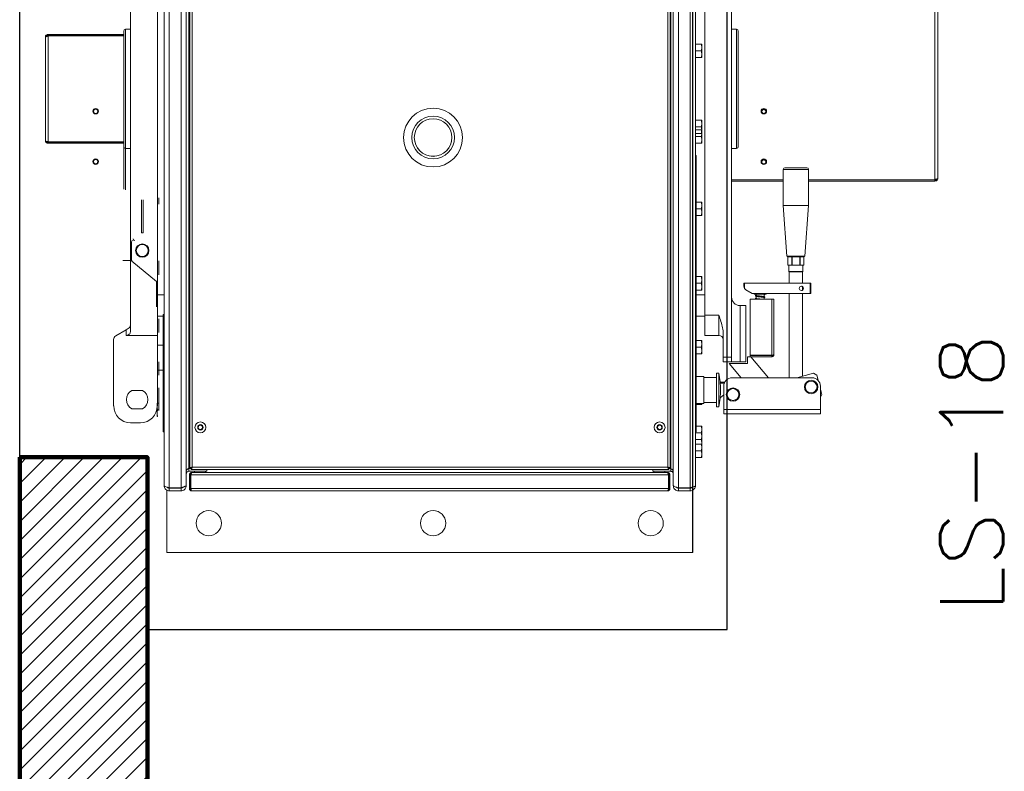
# Model space of a CAD drawing. Header units: metres. Extents: x -44 to 208, y -13 to 238.
# Tile 63 of 154: x 30.376 to 31.533, y 102.658 to 103.541. Entities that reach past the tile are written whole.
import ezdxf

# ---------------------------------------------------------------- set-up
doc = ezdxf.new("R2010")
doc.units = ezdxf.units.M
doc.header["$MEASUREMENT"] = 0
doc.layers.add('ALV-ALT', color=7, linetype='Continuous', lineweight=90)
doc.layers.add('ALV-CONS', color=12, linetype='Continuous')
doc.layers.add('HTC-EST', color=253, linetype='Continuous')
doc.styles.add('20--4-0', font='romans.shx', dxfattribs={"height": 0.08})

# ---------------------------------------------------------------- blocks, each defined once
blk = doc.blocks.new('LS-19')
for p, q in [((-133.1754, 58.0044), (-133.1754, 59.67)), ((-133.2159, 58.0947), (-133.2159, 59.1847)), ((-134.0068, 59.0725), (-134.0068, 58.2069)), ((-134.0068, 58.2069), (-133.8587, 58.2069)), ((-133.8587, 58.2069), (-133.8587, 58.0044)), ((-133.8587, 58.0044), (-133.1754, 58.0044))]:
    blk.add_line(p, q)
at = {"linetype": 'Continuous', "lineweight": 15}
for p, q in [((-133.8371, 58.1735), (-133.8371, 59.1059)), ((-133.831, 58.1709), (-133.831, 59.1085)), ((-133.8172, 58.1709), (-133.8172, 59.1085)), ((-133.8111, 58.1738), (-133.8111, 59.1056)), ((-133.2388, 59.1056), (-133.2388, 58.1738)), ((-133.2327, 59.1085), (-133.2327, 58.1709)), ((-133.2189, 59.1085), (-133.2189, 58.1709)), ((-133.2127, 59.1059), (-133.2127, 58.1735)), ((-133.8081, 58.1938), (-133.8081, 59.0856)), ((-133.2418, 59.0856), (-133.2418, 58.1938)), ((-133.8766, 58.3543), (-133.8766, 58.955)), ((-133.8067, 58.9268), (-133.8067, 58.1942)), ((-133.8042, 58.9259), (-133.8042, 58.1951)), ((-133.2451, 58.1951), (-133.2451, 58.9259)), ((-133.2426, 58.1942), (-133.2426, 58.9268)), ((-133.2019, 58.9294), (-133.2019, 58.3739)), ((-133.1703, 58.9251), (-133.1703, 58.3244)), ((-133.845, 58.35), (-133.845, 58.9055)), ((-132.9314, 58.7464), (-132.9314, 58.533)), ((-132.9281, 58.7447), (-132.9281, 58.5347)), ((-133.9734, 58.7036), (-133.9734, 58.7023)), ((-133.9734, 58.7036), (-133.8845, 58.7036)), ((-133.9734, 58.7023), (-133.8845, 58.7023)), ((-133.9734, 58.5775), (-133.9734, 58.7019)), ((-133.9734, 58.7019), (-133.8845, 58.7019)), ((-133.8845, 58.5219), (-133.8845, 58.7077)), ((-133.8766, 58.7097), (-133.8825, 58.7097)), ((-133.8825, 58.5209), (-133.8825, 58.7097)), ((-133.1644, 58.7097), (-133.1703, 58.7097)), ((-133.1644, 58.7097), (-133.1644, 58.5697)), ((-133.1624, 58.7077), (-133.1624, 58.5717)), ((-133.9766, 58.5791), (-133.9766, 58.7003)), ((-133.2127, 58.6923), (-133.206, 58.6923)), ((-133.2053, 58.6923), (-133.2053, 58.6883)), ((-133.2127, 58.6844), (-133.206, 58.6844)), ((-133.2053, 58.6883), (-133.2053, 58.6804)), ((-133.2053, 58.6804), (-133.2053, 58.6765)), ((-133.2127, 58.6765), (-133.206, 58.6765)), ((-133.2127, 58.6029), (-133.206, 58.6029)), ((-133.2053, 58.6029), (-133.2053, 58.5989)), ((-133.2053, 58.5989), (-133.2053, 58.591)), ((-133.2127, 58.595), (-133.206, 58.595)), ((-133.2127, 58.5917), (-133.206, 58.5917)), ((-133.2127, 58.5871), (-133.206, 58.5871)), ((-133.2053, 58.5917), (-133.2053, 58.5878)), ((-133.2053, 58.591), (-133.2053, 58.5871)), ((-133.2053, 58.5878), (-133.2053, 58.5799)), ((-133.9734, 58.5775), (-133.8845, 58.5775)), ((-133.9734, 58.5758), (-133.9734, 58.5771)), ((-133.9734, 58.5771), (-133.8845, 58.5771)), ((-133.9734, 58.5758), (-133.8845, 58.5758)), ((-133.5461, 58.5826), (-133.5461, 58.5825)), ((-133.4959, 58.5825), (-133.4959, 58.5826)), ((-133.2127, 58.5838), (-133.206, 58.5838)), ((-133.2127, 58.5759), (-133.206, 58.5759)), ((-133.2053, 58.5799), (-133.2053, 58.5759)), ((-133.8845, 58.5717), (-133.8845, 58.5219)), ((-133.8825, 58.5697), (-133.8766, 58.5697)), ((-133.8825, 58.5697), (-133.8825, 58.5209)), ((-133.1703, 58.5697), (-133.1644, 58.5697)), ((-133.2127, 58.5613), (-133.212, 58.5613)), ((-133.212, 58.5613), (-133.212, 58.2365)), ((-133.1096, 58.5451), (-133.1096, 58.5026)), ((-133.08, 58.5451), (-133.1096, 58.5451)), ((-133.1076, 58.547), (-133.0819, 58.547)), ((-133.08, 58.5026), (-133.08, 58.5451)), ((-133.1096, 58.533), (-133.1703, 58.533)), ((-133.1096, 58.5327), (-133.1703, 58.5327)), ((-133.1096, 58.5314), (-133.1703, 58.5314)), ((-132.9314, 58.533), (-133.08, 58.533)), ((-132.9314, 58.5327), (-133.08, 58.5327)), ((-132.9314, 58.5314), (-133.08, 58.5314)), ((-132.9314, 58.5314), (-132.9314, 58.5327)), ((-133.8636, 58.5093), (-133.8636, 58.4704)), ((-133.8617, 58.5093), (-133.8617, 58.4704)), ((-133.8617, 58.5093), (-133.8617, 58.4704)), ((-133.8434, 58.505), (-133.8434, 58.5116)), ((-133.8434, 58.5042), (-133.8434, 58.505)), ((-133.212, 58.5067), (-133.206, 58.5067)), ((-133.2053, 58.5067), (-133.2053, 58.5028)), ((-133.212, 58.4988), (-133.206, 58.4988)), ((-133.2053, 58.5028), (-133.2053, 58.4949)), ((-133.2053, 58.4949), (-133.2053, 58.4909)), ((-133.1096, 58.5026), (-133.1052, 58.4433)), ((-133.1096, 58.5026), (-133.08, 58.5026)), ((-133.0843, 58.4433), (-133.08, 58.5026)), ((-133.212, 58.4909), (-133.206, 58.4909)), ((-133.8617, 58.4704), (-133.8636, 58.4704)), ((-133.8755, 58.4388), (-133.8755, 58.4596)), ((-133.8753, 58.4379), (-133.8854, 58.4379)), ((-133.8459, 58.4132), (-133.8748, 58.4373)), ((-133.8432, 58.4376), (-133.8434, 58.4373)), ((-133.8434, 58.435), (-133.8434, 58.4373)), ((-133.8434, 58.4273), (-133.8434, 58.435)), ((-133.1052, 58.4433), (-133.0843, 58.4433)), ((-133.1042, 58.4424), (-133.0853, 58.4424)), ((-133.1041, 58.4424), (-133.1041, 58.4325)), ((-133.1041, 58.4424), (-133.1041, 58.4325)), ((-133.0996, 58.4424), (-133.0996, 58.4325)), ((-133.0993, 58.4424), (-133.0993, 58.4325)), ((-133.0902, 58.4424), (-133.0902, 58.4325)), ((-133.0899, 58.4424), (-133.0899, 58.4325)), ((-133.0854, 58.4325), (-133.0854, 58.4424)), ((-133.0854, 58.4424), (-133.0854, 58.4325)), ((-133.8434, 58.4217), (-133.8434, 58.4273)), ((-133.1041, 58.4325), (-133.1028, 58.4325)), ((-133.1032, 58.4325), (-133.1032, 58.4251)), ((-133.1032, 58.4251), (-133.1027, 58.4246)), ((-133.1032, 58.4251), (-133.0864, 58.4251)), ((-133.101, 58.4325), (-133.1028, 58.4325)), ((-133.1027, 58.4246), (-133.1027, 58.4112)), ((-133.0869, 58.4246), (-133.1027, 58.4246)), ((-133.0873, 58.4246), (-133.1027, 58.4246)), ((-133.101, 58.4325), (-133.0996, 58.4325)), ((-133.0993, 58.4325), (-133.0996, 58.4325)), ((-133.0993, 58.4325), (-133.0966, 58.4325)), ((-133.093, 58.4325), (-133.0966, 58.4325)), ((-133.093, 58.4325), (-133.0902, 58.4325)), ((-133.0899, 58.4325), (-133.0902, 58.4325)), ((-133.0899, 58.4325), (-133.0886, 58.4325)), ((-133.0868, 58.4325), (-133.0886, 58.4325)), ((-133.0869, 58.4246), (-133.0873, 58.4246)), ((-133.0869, 58.4246), (-133.0864, 58.4251)), ((-133.0869, 58.4112), (-133.0869, 58.4246)), ((-133.0868, 58.4325), (-133.0854, 58.4325)), ((-133.0864, 58.4251), (-133.0864, 58.4325)), ((-133.8459, 58.3836), (-133.8459, 58.4132)), ((-133.8434, 58.4215), (-133.8434, 58.4217)), ((-133.8434, 58.4215), (-133.8432, 58.4212)), ((-133.212, 58.4191), (-133.206, 58.4191)), ((-133.212, 58.4112), (-133.206, 58.4112)), ((-133.2053, 58.4191), (-133.2053, 58.4152)), ((-133.2053, 58.4152), (-133.2053, 58.4073)), ((-133.156, 58.4079), (-133.156, 58.4112)), ((-133.156, 58.4112), (-133.155, 58.4112)), ((-133.156, 58.4112), (-133.156, 58.4079)), ((-133.156, 58.4112), (-133.156, 58.4112)), ((-133.155, 58.4112), (-133.155, 58.405)), ((-133.155, 58.4112), (-133.078, 58.4112)), ((-133.078, 58.3994), (-133.078, 58.4112)), ((-133.078, 58.4112), (-133.077, 58.4112)), ((-133.077, 58.4112), (-133.077, 58.3994)), ((-133.212, 58.4033), (-133.206, 58.4033)), ((-133.2053, 58.4073), (-133.2053, 58.4033)), ((-133.156, 58.4079), (-133.156, 58.4079)), ((-133.1535, 58.4037), (-133.1535, 58.4037)), ((-133.1535, 58.4037), (-133.1461, 58.3994)), ((-133.1535, 58.4037), (-133.1461, 58.3994)), ((-133.0869, 58.4033), (-133.0869, 58.4073)), ((-133.0864, 58.4053), (-133.0862, 58.4064)), ((-133.0862, 58.4042), (-133.0864, 58.4053)), ((-133.0862, 58.4064), (-133.0862, 58.4065)), ((-133.0862, 58.4041), (-133.0862, 58.4042)), ((-133.8371, 58.3975), (-133.845, 58.3975)), ((-133.2019, 58.3975), (-133.212, 58.3975)), ((-133.1483, 58.3925), (-133.1229, 58.3925)), ((-133.1483, 58.3267), (-133.1483, 58.3925)), ((-133.1461, 58.3994), (-133.078, 58.3994)), ((-133.1461, 58.3994), (-133.1461, 58.3994)), ((-133.1436, 58.3994), (-133.1436, 58.3984)), ((-133.1436, 58.3984), (-133.1367, 58.3984)), ((-133.1414, 58.3984), (-133.1414, 58.397)), ((-133.1414, 58.396), (-133.1414, 58.3935)), ((-133.1367, 58.3984), (-133.1298, 58.3984)), ((-133.132, 58.3955), (-133.132, 58.3984)), ((-133.132, 58.3925), (-133.132, 58.3944)), ((-133.1298, 58.3984), (-133.1298, 58.3994)), ((-133.1229, 58.3267), (-133.1229, 58.3925)), ((-133.1229, 58.3925), (-133.1206, 58.3925)), ((-133.1206, 58.3925), (-133.1206, 58.3273)), ((-133.1027, 58.3994), (-133.1027, 58.3002)), ((-133.0869, 58.302), (-133.0869, 58.3994)), ((-133.077, 58.3994), (-133.078, 58.3994)), ((-133.1604, 58.3851), (-133.1604, 58.3189)), ((-133.1535, 58.3851), (-133.1604, 58.3851)), ((-133.1535, 58.3851), (-133.1535, 58.3189)), ((-133.8383, 58.3727), (-133.845, 58.3727)), ((-133.8434, 58.3659), (-133.8434, 58.3694)), ((-133.8434, 58.358), (-133.8434, 58.3659)), ((-133.8383, 58.2365), (-133.8383, 58.3747)), ((-133.8371, 58.3747), (-133.8383, 58.3747)), ((-133.2019, 58.3727), (-133.212, 58.3727)), ((-133.2019, 58.3739), (-133.1851, 58.3739)), ((-133.2019, 58.35), (-133.2019, 58.3739)), ((-133.1851, 58.35), (-133.1851, 58.3739)), ((-133.8939, 58.3495), (-133.8816, 58.3566)), ((-133.8816, 58.3566), (-133.8791, 58.358)), ((-133.8816, 58.35), (-133.8816, 58.3566)), ((-133.8434, 58.3536), (-133.8434, 58.358)), ((-133.8964, 58.2671), (-133.8964, 58.3452)), ((-133.8807, 58.35), (-133.8816, 58.35)), ((-133.8807, 58.35), (-133.845, 58.35)), ((-133.845, 58.35), (-133.845, 58.2671)), ((-133.212, 58.344), (-133.206, 58.344)), ((-133.2053, 58.344), (-133.2053, 58.34)), ((-133.1851, 58.35), (-133.2019, 58.35)), ((-133.1802, 58.3522), (-133.1802, 58.3244)), ((-133.8383, 58.3387), (-133.845, 58.3387)), ((-133.212, 58.3361), (-133.206, 58.3361)), ((-133.2053, 58.34), (-133.2053, 58.3321)), ((-133.2053, 58.3321), (-133.2053, 58.3282)), ((-133.8434, 58.314), (-133.8434, 58.3188)), ((-133.212, 58.3282), (-133.206, 58.3282)), ((-133.1802, 58.3244), (-133.1703, 58.3244)), ((-133.1802, 58.3189), (-133.1802, 58.3244)), ((-133.1703, 58.3189), (-133.1802, 58.3189)), ((-133.1703, 58.3244), (-133.1703, 58.3189)), ((-133.1604, 58.3189), (-133.1703, 58.3189)), ((-133.1535, 58.3189), (-133.1604, 58.3189)), ((-133.1515, 58.3248), (-133.1515, 58.3169)), ((-133.1477, 58.3248), (-133.1515, 58.3248)), ((-133.1483, 58.3267), (-133.1229, 58.3267)), ((-133.1229, 58.3263), (-133.1483, 58.3263)), ((-133.1483, 58.3263), (-133.1483, 58.325)), ((-133.1483, 58.325), (-133.1229, 58.325)), ((-133.127, 58.3002), (-133.1477, 58.3248)), ((-133.1229, 58.325), (-133.1229, 58.3263)), ((-133.845, 58.309), (-133.8383, 58.309)), ((-133.8434, 58.3062), (-133.8434, 58.314)), ((-133.1515, 58.3169), (-133.1733, 58.3169)), ((-133.1733, 58.3169), (-133.1592, 58.3002)), ((-133.8434, 58.3062), (-133.8434, 58.3031)), ((-133.2029, 58.3016), (-133.212, 58.3016)), ((-133.2029, 58.27), (-133.2029, 58.3016)), ((-133.1881, 58.3007), (-133.2029, 58.3007)), ((-133.1853, 58.3056), (-133.1881, 58.3056)), ((-133.1881, 58.2661), (-133.1881, 58.3056)), ((-133.1853, 58.2661), (-133.1853, 58.3056)), ((-133.1696, 58.3002), (-133.0758, 58.3002)), ((-133.0935, 58.3002), (-133.0739, 58.3055)), ((-133.0703, 58.3034), (-133.0739, 58.3055)), ((-133.0703, 58.3034), (-133.0686, 58.2972)), ((-133.875, 58.2854), (-133.8625, 58.2854)), ((-133.8431, 58.2883), (-133.8434, 58.2878)), ((-133.8434, 58.2874), (-133.8434, 58.2878)), ((-133.8434, 58.2815), (-133.8434, 58.2874)), ((-133.8431, 58.2883), (-133.8431, 58.2883)), ((-133.1836, 58.2949), (-133.1783, 58.2949)), ((-133.1788, 58.2939), (-133.1835, 58.2939)), ((-133.1795, 58.2904), (-133.1795, 58.2629)), ((-133.0659, 58.2904), (-133.0659, 58.2629)), ((-133.0659, 58.287), (-133.0642, 58.2805)), ((-133.8434, 58.274), (-133.8434, 58.2815)), ((-133.8434, 58.272), (-133.8434, 58.274)), ((-133.1836, 58.2768), (-133.1795, 58.2803)), ((-133.0659, 58.2775), (-133.0642, 58.2805)), ((-133.8625, 58.2636), (-133.875, 58.2636)), ((-133.8454, 58.2665), (-133.8454, 58.2704)), ((-133.8454, 58.2586), (-133.8454, 58.2665)), ((-133.8434, 58.2704), (-133.8447, 58.2704)), ((-133.8434, 58.2625), (-133.8447, 58.2625)), ((-133.8434, 58.272), (-133.8431, 58.2716)), ((-133.8434, 58.2695), (-133.8434, 58.272)), ((-133.8434, 58.2695), (-133.8432, 58.2715)), ((-133.8434, 58.2626), (-133.8434, 58.2695)), ((-133.8434, 58.2616), (-133.8434, 58.2626)), ((-133.212, 58.27), (-133.2029, 58.27)), ((-133.212, 58.2687), (-133.206, 58.2687)), ((-133.2057, 58.27), (-133.206, 58.2687)), ((-133.2053, 58.27), (-133.2053, 58.2687)), ((-133.2029, 58.271), (-133.1881, 58.271)), ((-133.1881, 58.2661), (-133.1853, 58.2661)), ((-133.1795, 58.2629), (-133.0659, 58.2629)), ((-133.1795, 58.2629), (-133.1795, 58.2578)), ((-133.0659, 58.2629), (-133.0659, 58.2578)), ((-133.8454, 58.2546), (-133.8454, 58.2586)), ((-133.1795, 58.2578), (-133.0659, 58.2578)), ((-133.8648, 58.2473), (-133.8766, 58.2473)), ((-133.212, 58.2434), (-133.206, 58.2434)), ((-133.2053, 58.2434), (-133.2053, 58.2394)), ((-133.2053, 58.2394), (-133.2053, 58.2315)), ((-133.8371, 58.2365), (-133.8383, 58.2365)), ((-133.2127, 58.2365), (-133.212, 58.2365)), ((-133.2127, 58.2355), (-133.206, 58.2355)), ((-133.2127, 58.2276), (-133.206, 58.2276)), ((-133.2053, 58.2315), (-133.2053, 58.2276)), ((-133.2053, 58.2276), (-133.2053, 58.2236)), ((-133.2127, 58.2223), (-133.206, 58.2223)), ((-133.2053, 58.2236), (-133.2053, 58.2222)), ((-133.2053, 58.2223), (-133.2053, 58.2184)), ((-133.2053, 58.2184), (-133.2053, 58.2105)), ((-133.2127, 58.2144), (-133.206, 58.2144)), ((-133.2127, 58.2065), (-133.206, 58.2065)), ((-133.2053, 58.2105), (-133.2053, 58.2065)), ((-133.8081, 58.1934), (-133.8088, 58.1933)), ((-133.8081, 58.1938), (-133.8051, 58.1938)), ((-133.8081, 58.1934), (-133.8081, 58.1903)), ((-133.8081, 58.1934), (-133.8051, 58.1934)), ((-133.8067, 58.1942), (-133.8054, 58.1942)), ((-133.8051, 58.1925), (-133.8051, 58.1938)), ((-133.8051, 58.1925), (-133.2442, 58.1925)), ((-133.8042, 58.1951), (-133.2451, 58.1951)), ((-133.7869, 58.1925), (-133.7869, 58.1903)), ((-133.263, 58.1925), (-133.263, 58.1903)), ((-133.2442, 58.1925), (-133.2442, 58.1938)), ((-133.2418, 58.1938), (-133.2442, 58.1938)), ((-133.2418, 58.1934), (-133.2442, 58.1934)), ((-133.2426, 58.1942), (-133.2438, 58.1942)), ((-133.2418, 58.1934), (-133.2418, 58.1903)), ((-133.8081, 58.1903), (-133.7869, 58.1903)), ((-133.806, 58.1862), (-133.8073, 58.1862)), ((-133.8073, 58.1699), (-133.8073, 58.1862)), ((-133.806, 58.1699), (-133.806, 58.1862)), ((-133.8057, 58.1699), (-133.8057, 58.1862)), ((-133.2444, 58.1862), (-133.8057, 58.1862)), ((-133.8047, 58.1888), (-133.8047, 58.1885)), ((-133.8044, 58.1888), (-133.8047, 58.1888)), ((-133.2457, 58.1888), (-133.8044, 58.1888)), ((-133.8012, 58.1903), (-133.8012, 58.1888)), ((-133.7884, 58.1888), (-133.7884, 58.1903)), ((-133.2418, 58.1903), (-133.263, 58.1903)), ((-133.2615, 58.1903), (-133.2615, 58.1888)), ((-133.2487, 58.1888), (-133.2487, 58.1903)), ((-133.2453, 58.1888), (-133.2457, 58.1888)), ((-133.2453, 58.1888), (-133.2453, 58.1885)), ((-133.2444, 58.1699), (-133.2444, 58.1862)), ((-133.244, 58.1862), (-133.2428, 58.1862)), ((-133.244, 58.1699), (-133.244, 58.1862)), ((-133.2428, 58.1699), (-133.2428, 58.1862)), ((-133.831, 58.1709), (-133.8172, 58.1709)), ((-133.831, 58.1674), (-133.831, 58.1705)), ((-133.831, 58.1705), (-133.8172, 58.1705)), ((-133.8172, 58.1705), (-133.8172, 58.1674)), ((-133.8111, 58.1735), (-133.8111, 58.1738)), ((-133.8073, 58.1699), (-133.806, 58.1699)), ((-133.2444, 58.1699), (-133.8057, 58.1699)), ((-133.2428, 58.1699), (-133.244, 58.1699)), ((-133.2388, 58.1738), (-133.2388, 58.1735)), ((-133.2189, 58.1709), (-133.2327, 58.1709)), ((-133.2327, 58.1705), (-133.2327, 58.1674)), ((-133.2189, 58.1705), (-133.2327, 58.1705)), ((-133.2189, 58.1674), (-133.2189, 58.1705)), ((-133.2159, 58.0947), (-133.2159, 58.1682)), ((-133.834, 58.1681), (-133.834, 58.0947)), ((-133.831, 58.1674), (-133.8172, 58.1674)), ((-133.2453, 58.1674), (-133.8047, 58.1674)), ((-133.2189, 58.1674), (-133.2327, 58.1674)), ((-133.834, 58.0947), (-133.2159, 58.0947))]:
    blk.add_line(p, q, dxfattribs=at)
for centre, radius in [((-133.9175, 58.6134), 0.00321), ((-133.9175, 58.6134), 0.00247), ((-133.521, 58.5825), 0.0346), ((-133.1324, 58.6134), 0.00321), ((-133.1324, 58.6131), 0.00247), ((-133.521, 58.5825), 0.0251), ((-133.521, 58.5825), 0.0221), ((-133.9175, 58.5542), 0.00321), ((-133.9175, 58.5542), 0.00247), ((-133.1324, 58.5542), 0.00321), ((-133.1324, 58.5539), 0.00247), ((-133.8627, 58.4497), 0.00784), ((-133.8627, 58.4497), 0.0071), ((-133.0883, 58.4053), 0.00247), ((-133.0768, 58.2894), 0.0079), ((-133.0768, 58.2894), 0.00691), ((-133.1686, 58.2805), 0.0079), ((-133.1686, 58.2805), 0.00691), ((-133.7944, 58.2419), 0.00642), ((-133.7944, 58.2419), 0.00321), ((-133.7944, 58.2419), 0.00247), ((-133.2549, 58.2419), 0.00642), ((-133.2549, 58.2419), 0.00321), ((-133.2549, 58.2419), 0.00247), ((-133.7846, 58.1293), 0.0148), ((-133.521, 58.1293), 0.0148), ((-133.2653, 58.1293), 0.0148)]:
    blk.add_circle(centre, radius, dxfattribs=at)
for centre, radius, start, end in [((-133.8825, 58.7077), 0.00197, 90, 180), ((-133.1644, 58.7077), 0.00197, 0, 90), ((-133.1324, 58.6132), 0.00247, 180.0004, 359.9996), ((-133.521, 58.5826), 0.0251, 0, 180), ((-133.521, 58.5826), 0.0221, 180, 270), ((-133.521, 58.5826), 0.0221, 270, 360), ((-133.8825, 58.5717), 0.00197, 180, 270), ((-133.1644, 58.5717), 0.00197, 270, 0), ((-133.1324, 58.5539), 0.00247, 180.0004, 359.9996), ((-133.1076, 58.5451), 0.00197, 90, 180), ((-133.0819, 58.5451), 0.00197, 0, 90), ((-133.8735, 58.4596), 0.00197, 90, 180), ((-133.8715, 58.4635), 0.00197, 180, 270), ((-133.8735, 58.4388), 0.00197, 180, 230.1944), ((-133.1042, 58.4434), 0.000987, 184.2364, 270), ((-133.0853, 58.4434), 0.000987, 270, 355.7636), ((-133.151, 58.4079), 0.00494, 216.8699, 240), ((-133.151, 58.4079), 0.00494, 216.8699, 240), ((-133.0883, 58.4053), 0.00247, 305.0927, 54.9073), ((-133.1604, 58.3949), 0.00987, 180, 270), ((-133.1318, 58.3984), 0.000494, 240, 0), ((-133.8816, 58.3623), 0.00494, 300, 0), ((-133.8914, 58.3452), 0.00494, 120, 180), ((-133.1851, 58.3451), 0.00494, 0, 90), ((-133.2819, 58.2851), 0.0987, 0.4327, 11.9789), ((-133.1696, 58.2904), 0.00987, 90, 180), ((-133.0758, 58.2904), 0.00987, 0, 90), ((-133.8687, 58.2745), 0.0125, 119.9867, 240.0133), ((-133.8687, 58.2745), 0.0125, 299.9867, 60.0133), ((-133.2819, 58.2866), 0.0987, 348.0211, 359.5673), ((-133.8766, 58.2671), 0.0197, 180, 270), ((-133.8648, 58.2671), 0.0197, 270, 0)]:
    blk.add_arc(centre, radius, start, end, dxfattribs=at)
for major_axis, start_param, end_param in [((-0.00349, 0.00349), 0.785398, 1.428894), ((0.00349, 0.00349), 2.356194, 2.999701)]:
    blk.add_ellipse((-133.151, 58.4079), major_axis=major_axis, ratio=1, start_param=start_param, end_param=end_param, dxfattribs=at)
for points, knots in [([(-133.9734, 58.7036), (-133.9738, 58.7035), (-133.9745, 58.7034), (-133.9755, 58.7028), (-133.9763, 58.7019), (-133.9766, 58.701), (-133.9766, 58.7005), (-133.9766, 58.7003)], [0, 0, 0, 0, 0.225283, 0.45062, 0.675956, 0.901292, 1, 1, 1, 1]), ([(-133.9766, 58.7003), (-133.9766, 58.7004), (-133.9765, 58.7007), (-133.9759, 58.701), (-133.975, 58.7014), (-133.9741, 58.7017), (-133.9735, 58.7019), (-133.9734, 58.7019)], [0, 0, 0, 0, 0.225283, 0.45062, 0.675956, 0.901292, 1, 1, 1, 1]), ([(-133.9734, 58.7023), (-133.9736, 58.7023), (-133.9741, 58.7022), (-133.9747, 58.7018), (-133.9749, 58.7015), (-133.975, 58.7014)], [0, 0, 0, 0, 0.392123, 0.784386, 1, 1, 1, 1]), ([(-133.206, 58.6923), (-133.2058, 58.6916), (-133.2055, 58.6904), (-133.2054, 58.689), (-133.2053, 58.6883)], [0, 0, 0, 0, 0.495458, 1, 1, 1, 1]), ([(-133.2053, 58.6923), (-133.2054, 58.6923), (-133.2054, 58.6923), (-133.2058, 58.6923), (-133.206, 58.6923)], [0, 0, 0, 0, 0.268631, 1, 1, 1, 1]), ([(-133.2053, 58.6883), (-133.2053, 58.6882), (-133.2053, 58.6875), (-133.2055, 58.6862), (-133.2059, 58.685), (-133.206, 58.6844)], [0, 0, 0, 0, 0.070086, 0.530782, 1, 1, 1, 1]), ([(-133.206, 58.6844), (-133.2058, 58.6837), (-133.2055, 58.6825), (-133.2054, 58.6811), (-133.2053, 58.6804)], [0, 0, 0, 0, 0.495458, 1, 1, 1, 1]), ([(-133.2053, 58.6804), (-133.2053, 58.6803), (-133.2053, 58.6796), (-133.2055, 58.6783), (-133.2059, 58.6771), (-133.206, 58.6765)], [0, 0, 0, 0, 0.070086, 0.530782, 1, 1, 1, 1]), ([(-133.206, 58.6765), (-133.2058, 58.6765), (-133.2054, 58.6765), (-133.2054, 58.6765), (-133.2053, 58.6765)], [0, 0, 0, 0, 0.731369, 1, 1, 1, 1]), ([(-133.206, 58.6029), (-133.2058, 58.6023), (-133.2055, 58.601), (-133.2054, 58.5996), (-133.2053, 58.5989)], [0, 0, 0, 0, 0.495458, 1, 1, 1, 1]), ([(-133.2053, 58.6029), (-133.2054, 58.6029), (-133.2054, 58.6029), (-133.2058, 58.6029), (-133.206, 58.6029)], [0, 0, 0, 0, 0.268631, 1, 1, 1, 1]), ([(-133.2053, 58.5989), (-133.2053, 58.5989), (-133.2053, 58.5981), (-133.2055, 58.5968), (-133.2059, 58.5956), (-133.206, 58.595)], [0, 0, 0, 0, 0.070086, 0.530782, 1, 1, 1, 1]), ([(-133.206, 58.595), (-133.2058, 58.5944), (-133.2055, 58.5931), (-133.2054, 58.5917), (-133.2053, 58.591)], [0, 0, 0, 0, 0.495458, 1, 1, 1, 1]), ([(-133.206, 58.5917), (-133.2058, 58.5911), (-133.2055, 58.5898), (-133.2054, 58.5884), (-133.2053, 58.5878)], [0, 0, 0, 0, 0.495458, 1, 1, 1, 1]), ([(-133.2053, 58.5917), (-133.2054, 58.5917), (-133.2054, 58.5917), (-133.2058, 58.5917), (-133.206, 58.5917)], [0, 0, 0, 0, 0.268631, 1, 1, 1, 1]), ([(-133.2053, 58.591), (-133.2053, 58.591), (-133.2053, 58.5902), (-133.2055, 58.5889), (-133.2059, 58.5877), (-133.206, 58.5871)], [0, 0, 0, 0, 0.070086, 0.530782, 1, 1, 1, 1]), ([(-133.2053, 58.5878), (-133.2053, 58.5877), (-133.2053, 58.587), (-133.2055, 58.5856), (-133.2059, 58.5844), (-133.206, 58.5838)], [0, 0, 0, 0, 0.070086, 0.530782, 1, 1, 1, 1]), ([(-133.206, 58.5871), (-133.2058, 58.5871), (-133.2054, 58.5871), (-133.2054, 58.5871), (-133.2053, 58.5871)], [0, 0, 0, 0, 0.731369, 1, 1, 1, 1]), ([(-133.9734, 58.5775), (-133.9738, 58.5776), (-133.9745, 58.5778), (-133.9755, 58.5782), (-133.9763, 58.5786), (-133.9766, 58.5789), (-133.9766, 58.579), (-133.9766, 58.5791)], [0, 0, 0, 0, 0.225283, 0.45062, 0.675956, 0.901292, 1, 1, 1, 1]), ([(-133.9766, 58.5791), (-133.9766, 58.5787), (-133.9765, 58.5779), (-133.9759, 58.5769), (-133.975, 58.5762), (-133.9741, 58.5759), (-133.9735, 58.5758), (-133.9734, 58.5758)], [0, 0, 0, 0, 0.225283, 0.45062, 0.675956, 0.901292, 1, 1, 1, 1]), ([(-133.975, 58.578), (-133.9749, 58.5779), (-133.9748, 58.5776), (-133.9742, 58.5772), (-133.9737, 58.5771), (-133.9734, 58.5771), (-133.9734, 58.5771)], [0, 0, 0, 0, 0.174573, 0.563687, 0.952801, 1, 1, 1, 1]), ([(-133.206, 58.5838), (-133.2058, 58.5832), (-133.2055, 58.5819), (-133.2054, 58.5805), (-133.2053, 58.5799)], [0, 0, 0, 0, 0.495458, 1, 1, 1, 1]), ([(-133.2053, 58.5799), (-133.2053, 58.5798), (-133.2053, 58.5791), (-133.2055, 58.5777), (-133.2059, 58.5765), (-133.206, 58.5759)], [0, 0, 0, 0, 0.070086, 0.530782, 1, 1, 1, 1]), ([(-133.206, 58.5759), (-133.2058, 58.5759), (-133.2054, 58.5759), (-133.2054, 58.5759), (-133.2053, 58.5759)], [0, 0, 0, 0, 0.731369, 1, 1, 1, 1]), ([(-132.9281, 58.5347), (-132.9281, 58.5345), (-132.9282, 58.5343), (-132.9288, 58.5339), (-132.9297, 58.5336), (-132.9306, 58.5333), (-132.9312, 58.5331), (-132.9314, 58.533)], [0, 0, 0, 0, 0.225283, 0.45062, 0.675956, 0.901292, 1, 1, 1, 1]), ([(-132.9314, 58.5314), (-132.931, 58.5314), (-132.9302, 58.5315), (-132.9292, 58.5321), (-132.9285, 58.533), (-132.9281, 58.5339), (-132.9281, 58.5345), (-132.9281, 58.5347)], [0, 0, 0, 0, 0.225283, 0.45062, 0.675956, 0.901292, 1, 1, 1, 1]), ([(-132.9314, 58.5327), (-132.9311, 58.5327), (-132.9306, 58.5328), (-132.93, 58.5331), (-132.9298, 58.5334), (-132.9298, 58.5336)], [0, 0, 0, 0, 0.3921229, 0.7843857, 1, 1, 1, 1]), ([(-133.206, 58.5067), (-133.2058, 58.5061), (-133.2055, 58.5048), (-133.2054, 58.5034), (-133.2053, 58.5028)], [0, 0, 0, 0, 0.495458, 1, 1, 1, 1]), ([(-133.2053, 58.5067), (-133.2054, 58.5067), (-133.2054, 58.5067), (-133.2058, 58.5067), (-133.206, 58.5067)], [0, 0, 0, 0, 0.268631, 1, 1, 1, 1]), ([(-133.2053, 58.5028), (-133.2053, 58.5027), (-133.2053, 58.502), (-133.2055, 58.5006), (-133.2059, 58.4994), (-133.206, 58.4988)], [0, 0, 0, 0, 0.070086, 0.530782, 1, 1, 1, 1]), ([(-133.206, 58.4988), (-133.2058, 58.4982), (-133.2055, 58.4969), (-133.2054, 58.4955), (-133.2053, 58.4949)], [0, 0, 0, 0, 0.495458, 1, 1, 1, 1]), ([(-133.2053, 58.4949), (-133.2053, 58.4948), (-133.2053, 58.4941), (-133.2055, 58.4927), (-133.2059, 58.4915), (-133.206, 58.4909)], [0, 0, 0, 0, 0.070086, 0.530782, 1, 1, 1, 1]), ([(-133.206, 58.4909), (-133.2058, 58.4909), (-133.2054, 58.4909), (-133.2054, 58.4909), (-133.2053, 58.4909)], [0, 0, 0, 0, 0.731369, 1, 1, 1, 1]), ([(-133.206, 58.4191), (-133.2058, 58.4185), (-133.2055, 58.4172), (-133.2054, 58.4158), (-133.2053, 58.4152)], [0, 0, 0, 0, 0.495458, 1, 1, 1, 1]), ([(-133.2053, 58.4191), (-133.2054, 58.4191), (-133.2054, 58.4191), (-133.2058, 58.4191), (-133.206, 58.4191)], [0, 0, 0, 0, 0.268631, 1, 1, 1, 1]), ([(-133.2053, 58.4152), (-133.2053, 58.4151), (-133.2053, 58.4144), (-133.2055, 58.413), (-133.2059, 58.4118), (-133.206, 58.4112)], [0, 0, 0, 0, 0.070086, 0.530782, 1, 1, 1, 1]), ([(-133.206, 58.4112), (-133.2058, 58.4106), (-133.2055, 58.4093), (-133.2054, 58.4079), (-133.2053, 58.4073)], [0, 0, 0, 0, 0.495458, 1, 1, 1, 1]), ([(-133.2053, 58.4073), (-133.2053, 58.4072), (-133.2053, 58.4065), (-133.2055, 58.4051), (-133.2059, 58.4039), (-133.206, 58.4033)], [0, 0, 0, 0, 0.070086, 0.530782, 1, 1, 1, 1]), ([(-133.206, 58.4033), (-133.2058, 58.4033), (-133.2054, 58.4033), (-133.2054, 58.4033), (-133.2053, 58.4033)], [0, 0, 0, 0, 0.731369, 1, 1, 1, 1]), ([(-133.0869, 58.4073), (-133.0871, 58.4075), (-133.0873, 58.4077), (-133.0881, 58.4077), (-133.0883, 58.4077)], [0, 0, 0, 0, 0.642106, 1, 1, 1, 1]), ([(-133.0883, 58.4029), (-133.0883, 58.4029), (-133.0877, 58.4028), (-133.0872, 58.4031), (-133.087, 58.4032), (-133.0869, 58.4033)], [0, 0, 0, 0, 0.080946, 0.68638, 1, 1, 1, 1]), ([(-133.1414, 58.3973), (-133.1415, 58.3973), (-133.1418, 58.3972), (-133.1421, 58.397), (-133.1422, 58.3966), (-133.1421, 58.3963), (-133.1415, 58.3959), (-133.1407, 58.3958), (-133.1395, 58.3956), (-133.1384, 58.3954), (-133.1371, 58.3953), (-133.1357, 58.3951), (-133.1344, 58.395), (-133.1333, 58.3948), (-133.1325, 58.3947), (-133.1322, 58.3945), (-133.1322, 58.3946), (-133.1322, 58.3946)], [0, 0, 0, 0, 0.036858, 0.09938, 0.132507, 0.167749, 0.236558, 0.367837, 0.436542, 0.508108, 0.587103, 0.669718, 0.751799, 0.834556, 0.916414, 0.979689, 1, 1, 1, 1]), ([(-133.1414, 58.3937), (-133.1416, 58.3937), (-133.1419, 58.3936), (-133.1421, 58.3934), (-133.1422, 58.3931), (-133.1421, 58.3927), (-133.1419, 58.3926), (-133.1417, 58.3925), (-133.1416, 58.3925)], [0, 0, 0, 0, 0.25542, 0.475783, 0.555884, 0.635135, 0.865716, 1, 1, 1, 1]), ([(-133.132, 58.3942), (-133.1318, 58.3942), (-133.1315, 58.3943), (-133.1313, 58.3947), (-133.1313, 58.395), (-133.1315, 58.3954), (-133.132, 58.3955), (-133.1325, 58.3957), (-133.1332, 58.3958), (-133.1342, 58.3959), (-133.1355, 58.3961), (-133.1369, 58.3962), (-133.1383, 58.3964), (-133.1395, 58.3966), (-133.1405, 58.3967), (-133.1411, 58.3969), (-133.1412, 58.3969), (-133.1412, 58.3969)], [0, 0, 0, 0, 0.074127, 0.123622, 0.1546, 0.188235, 0.251232, 0.314314, 0.382963, 0.455694, 0.534427, 0.618076, 0.702734, 0.785266, 0.869149, 0.944068, 1, 1, 1, 1]), ([(-133.1351, 58.3925), (-133.1352, 58.3925), (-133.1359, 58.3926), (-133.137, 58.3927), (-133.1383, 58.3929), (-133.1394, 58.393), (-133.1402, 58.3931), (-133.1409, 58.3932), (-133.1412, 58.3933), (-133.1412, 58.3933), (-133.1412, 58.3933)], [0, 0, 0, 0, 0.069445, 0.246172, 0.414126, 0.563602, 0.702789, 0.832525, 0.963164, 1, 1, 1, 1]), ([(-133.132, 58.3978), (-133.132, 58.3978), (-133.1317, 58.3979), (-133.1314, 58.3981), (-133.1313, 58.3983), (-133.1313, 58.3984)], [0, 0, 0, 0, 0.1554392, 0.568035, 1, 1, 1, 1]), ([(-133.1851, 58.3739), (-133.1851, 58.3739), (-133.1843, 58.3713), (-133.1827, 58.3662), (-133.1811, 58.3602), (-133.1803, 58.3555), (-133.1802, 58.3533), (-133.1802, 58.3522)], [0, 0, 0, 0, 0.001943, 0.34634, 0.691365, 0.845391, 1, 1, 1, 1]), ([(-133.8766, 58.3543), (-133.8767, 58.3537), (-133.8768, 58.3527), (-133.8778, 58.3514), (-133.879, 58.3505), (-133.8801, 58.3501), (-133.8806, 58.35), (-133.8807, 58.35)], [0, 0, 0, 0, 0.303577, 0.57954, 0.790069, 0.962394, 1, 1, 1, 1]), ([(-133.206, 58.344), (-133.2058, 58.3433), (-133.2055, 58.342), (-133.2054, 58.3407), (-133.2053, 58.34)], [0, 0, 0, 0, 0.495458, 1, 1, 1, 1]), ([(-133.2053, 58.344), (-133.2054, 58.344), (-133.2054, 58.344), (-133.2058, 58.344), (-133.206, 58.344)], [0, 0, 0, 0, 0.268631, 1, 1, 1, 1]), ([(-133.2053, 58.34), (-133.2053, 58.3399), (-133.2053, 58.3392), (-133.2055, 58.3379), (-133.2059, 58.3367), (-133.206, 58.3361)], [0, 0, 0, 0, 0.070086, 0.530782, 1, 1, 1, 1]), ([(-133.206, 58.3361), (-133.2058, 58.3354), (-133.2055, 58.3341), (-133.2054, 58.3328), (-133.2053, 58.3321)], [0, 0, 0, 0, 0.495458, 1, 1, 1, 1]), ([(-133.2053, 58.3321), (-133.2053, 58.332), (-133.2053, 58.3313), (-133.2055, 58.33), (-133.2059, 58.3288), (-133.206, 58.3282)], [0, 0, 0, 0, 0.070086, 0.530782, 1, 1, 1, 1]), ([(-133.206, 58.3282), (-133.2058, 58.3282), (-133.2054, 58.3282), (-133.2054, 58.3282), (-133.2053, 58.3282)], [0, 0, 0, 0, 0.731369, 1, 1, 1, 1]), ([(-133.1206, 58.3273), (-133.1206, 58.3273), (-133.1207, 58.3272), (-133.121, 58.3271), (-133.1216, 58.3269), (-133.1223, 58.3268), (-133.1227, 58.3267), (-133.1229, 58.3267)], [0, 0, 0, 0, 0.1811237, 0.3991933, 0.61727, 0.8353467, 1, 1, 1, 1]), ([(-133.1229, 58.325), (-133.1227, 58.3251), (-133.1222, 58.3251), (-133.1215, 58.3254), (-133.121, 58.326), (-133.1207, 58.3267), (-133.1206, 58.3271), (-133.1206, 58.3273)], [0, 0, 0, 0, 0.181124, 0.399193, 0.61727, 0.835347, 1, 1, 1, 1]), ([(-133.1229, 58.3263), (-133.1228, 58.3263), (-133.1225, 58.3264), (-133.1222, 58.3266), (-133.1221, 58.3267), (-133.122, 58.3268)], [0, 0, 0, 0, 0.344104, 0.688208, 1, 1, 1, 1]), ([(-133.8454, 58.2665), (-133.8454, 58.2666), (-133.8454, 58.2673), (-133.8452, 58.2686), (-133.8449, 58.2698), (-133.8447, 58.2704)], [0, 0, 0, 0, 0.0700852, 0.5307802, 1, 1, 1, 1]), ([(-133.8447, 58.2704), (-133.8449, 58.2704), (-133.8453, 58.2704), (-133.8454, 58.2704), (-133.8454, 58.2704)], [0, 0, 0, 0, 0.731369, 1, 1, 1, 1]), ([(-133.8447, 58.2625), (-133.8449, 58.2632), (-133.8453, 58.2645), (-133.8453, 58.2658), (-133.8454, 58.2665)], [0, 0, 0, 0, 0.495457, 1, 1, 1, 1]), ([(-133.8454, 58.2586), (-133.8454, 58.2587), (-133.8454, 58.2594), (-133.8452, 58.2607), (-133.8449, 58.2619), (-133.8447, 58.2625)], [0, 0, 0, 0, 0.070086, 0.53078, 1, 1, 1, 1]), ([(-133.206, 58.2687), (-133.2058, 58.2687), (-133.2054, 58.2687), (-133.2054, 58.2687), (-133.2053, 58.2687)], [0, 0, 0, 0, 0.731369, 1, 1, 1, 1]), ([(-133.8447, 58.2546), (-133.8449, 58.2553), (-133.8453, 58.2566), (-133.8453, 58.2579), (-133.8454, 58.2586)], [0, 0, 0, 0, 0.495457, 1, 1, 1, 1]), ([(-133.8454, 58.2546), (-133.8454, 58.2546), (-133.8453, 58.2546), (-133.8449, 58.2546), (-133.8447, 58.2546)], [0, 0, 0, 0, 0.268631, 1, 1, 1, 1]), ([(-133.206, 58.2434), (-133.2058, 58.2427), (-133.2055, 58.2414), (-133.2054, 58.2401), (-133.2053, 58.2394)], [0, 0, 0, 0, 0.495458, 1, 1, 1, 1]), ([(-133.2053, 58.2434), (-133.2054, 58.2434), (-133.2054, 58.2434), (-133.2058, 58.2434), (-133.206, 58.2434)], [0, 0, 0, 0, 0.268631, 1, 1, 1, 1]), ([(-133.2053, 58.2394), (-133.2053, 58.2393), (-133.2053, 58.2386), (-133.2055, 58.2373), (-133.2059, 58.2361), (-133.206, 58.2355)], [0, 0, 0, 0, 0.070086, 0.530782, 1, 1, 1, 1]), ([(-133.206, 58.2355), (-133.2058, 58.2348), (-133.2055, 58.2335), (-133.2054, 58.2322), (-133.2053, 58.2315)], [0, 0, 0, 0, 0.495458, 1, 1, 1, 1]), ([(-133.2053, 58.2315), (-133.2053, 58.2314), (-133.2053, 58.2307), (-133.2055, 58.2294), (-133.2059, 58.2282), (-133.206, 58.2276)], [0, 0, 0, 0, 0.070086, 0.530782, 1, 1, 1, 1]), ([(-133.206, 58.2276), (-133.2058, 58.227), (-133.2055, 58.2257), (-133.2054, 58.2243), (-133.2053, 58.2236)], [0, 0, 0, 0, 0.495458, 1, 1, 1, 1]), ([(-133.206, 58.2276), (-133.2058, 58.2276), (-133.2054, 58.2276), (-133.2054, 58.2276), (-133.2053, 58.2276)], [0, 0, 0, 0, 0.731369, 1, 1, 1, 1]), ([(-133.206, 58.2223), (-133.2058, 58.2217), (-133.2055, 58.2204), (-133.2054, 58.2191), (-133.2053, 58.2184)], [0, 0, 0, 0, 0.495458, 1, 1, 1, 1]), ([(-133.2053, 58.2223), (-133.2054, 58.2223), (-133.2054, 58.2223), (-133.2058, 58.2223), (-133.206, 58.2223)], [0, 0, 0, 0, 0.268631, 1, 1, 1, 1]), ([(-133.2053, 58.2184), (-133.2053, 58.2183), (-133.2053, 58.2176), (-133.2055, 58.2163), (-133.2059, 58.2151), (-133.206, 58.2144)], [0, 0, 0, 0, 0.070086, 0.530782, 1, 1, 1, 1]), ([(-133.2053, 58.2236), (-133.2053, 58.2235), (-133.2053, 58.2231), (-133.2054, 58.2227), (-133.2055, 58.2223)], [0, 0, 0, 0, 0.215366, 1, 1, 1, 1]), ([(-133.206, 58.2144), (-133.2058, 58.2138), (-133.2055, 58.2125), (-133.2054, 58.2112), (-133.2053, 58.2105)], [0, 0, 0, 0, 0.495458, 1, 1, 1, 1]), ([(-133.2053, 58.2105), (-133.2053, 58.2104), (-133.2053, 58.2097), (-133.2055, 58.2084), (-133.2059, 58.2072), (-133.206, 58.2065)], [0, 0, 0, 0, 0.070086, 0.530782, 1, 1, 1, 1]), ([(-133.206, 58.2065), (-133.2058, 58.2065), (-133.2054, 58.2065), (-133.2054, 58.2065), (-133.2053, 58.2065)], [0, 0, 0, 0, 0.731369, 1, 1, 1, 1]), ([(-133.8111, 58.1906), (-133.811, 58.1909), (-133.8109, 58.1915), (-133.8102, 58.1923), (-133.8092, 58.1931), (-133.8084, 58.1936), (-133.8081, 58.1938)], [0, 0, 0, 0, 0.268593, 0.528552, 0.788484, 1, 1, 1, 1]), ([(-133.8042, 58.1951), (-133.8045, 58.195), (-133.805, 58.1949), (-133.8058, 58.1947), (-133.8064, 58.1945), (-133.8067, 58.1943), (-133.8067, 58.1942), (-133.8067, 58.1942)], [0, 0, 0, 0, 0.220398, 0.440815, 0.661232, 0.881649, 1, 1, 1, 1]), ([(-133.8042, 58.1951), (-133.8043, 58.195), (-133.8046, 58.1949), (-133.805, 58.1947), (-133.8053, 58.1944), (-133.8054, 58.1943), (-133.8054, 58.1942), (-133.8054, 58.1942)], [0, 0, 0, 0, 0.236927, 0.473853, 0.710683, 0.947514, 1, 1, 1, 1]), ([(-133.8051, 58.1925), (-133.805, 58.1926), (-133.8049, 58.1926), (-133.8047, 58.1931), (-133.8045, 58.1938), (-133.8043, 58.1945), (-133.8042, 58.1949), (-133.8042, 58.1951)], [0, 0, 0, 0, 0.220398, 0.440815, 0.661232, 0.881649, 1, 1, 1, 1]), ([(-133.8051, 58.1938), (-133.805, 58.1938), (-133.8049, 58.1939), (-133.8046, 58.1941), (-133.8044, 58.1945), (-133.8043, 58.1949), (-133.8042, 58.1951), (-133.8042, 58.1951)], [0, 0, 0, 0, 0.236927, 0.473853, 0.710683, 0.947514, 1, 1, 1, 1]), ([(-133.2451, 58.1951), (-133.2451, 58.1948), (-133.2449, 58.1942), (-133.2447, 58.1934), (-133.2445, 58.1929), (-133.2443, 58.1926), (-133.2442, 58.1926), (-133.2442, 58.1925)], [0, 0, 0, 0, 0.220398, 0.440815, 0.661232, 0.881649, 1, 1, 1, 1]), ([(-133.2451, 58.1951), (-133.2451, 58.1949), (-133.2449, 58.1946), (-133.2447, 58.1942), (-133.2445, 58.1939), (-133.2443, 58.1938), (-133.2442, 58.1938), (-133.2442, 58.1938)], [0, 0, 0, 0, 0.2369266, 0.4738531, 0.7106834, 0.9475138, 1, 1, 1, 1]), ([(-133.2426, 58.1942), (-133.2426, 58.1942), (-133.2427, 58.1944), (-133.2431, 58.1946), (-133.2438, 58.1948), (-133.2445, 58.195), (-133.245, 58.1951), (-133.2451, 58.1951)], [0, 0, 0, 0, 0.220398, 0.440815, 0.661232, 0.881649, 1, 1, 1, 1]), ([(-133.2438, 58.1942), (-133.2439, 58.1942), (-133.2439, 58.1944), (-133.2442, 58.1946), (-133.2446, 58.1948), (-133.2449, 58.195), (-133.2451, 58.1951), (-133.2451, 58.1951)], [0, 0, 0, 0, 0.236927, 0.473853, 0.710683, 0.947514, 1, 1, 1, 1]), ([(-133.2418, 58.1938), (-133.2414, 58.1935), (-133.2405, 58.1929), (-133.2395, 58.1921), (-133.2389, 58.1913), (-133.2388, 58.1908), (-133.2388, 58.1906)], [0, 0, 0, 0, 0.268593, 0.528552, 0.788484, 1, 1, 1, 1]), ([(-133.8081, 58.1903), (-133.8085, 58.1902), (-133.8093, 58.1901), (-133.8103, 58.1894), (-133.811, 58.1884), (-133.811, 58.1876), (-133.8111, 58.1873)], [0, 0, 0, 0, 0.268593, 0.528552, 0.788484, 1, 1, 1, 1]), ([(-133.8047, 58.1888), (-133.805, 58.1888), (-133.8057, 58.1887), (-133.8065, 58.1882), (-133.807, 58.1875), (-133.8073, 58.1868), (-133.8073, 58.1864), (-133.8073, 58.1862)], [0, 0, 0, 0, 0.225341, 0.450723, 0.676104, 0.901486, 1, 1, 1, 1]), ([(-133.8053, 58.1874), (-133.8054, 58.1873), (-133.8057, 58.1871), (-133.806, 58.1867), (-133.806, 58.1864), (-133.806, 58.1862)], [0, 0, 0, 0, 0.346557, 0.700402, 1, 1, 1, 1]), ([(-133.8057, 58.1862), (-133.8056, 58.1865), (-133.8054, 58.1871), (-133.8051, 58.1879), (-133.8048, 58.1885), (-133.8046, 58.1888), (-133.8044, 58.1888), (-133.8044, 58.1888)], [0, 0, 0, 0, 0.225341, 0.450723, 0.676104, 0.901486, 1, 1, 1, 1]), ([(-133.2457, 58.1888), (-133.2456, 58.1888), (-133.2454, 58.1887), (-133.2451, 58.1882), (-133.2448, 58.1875), (-133.2446, 58.1868), (-133.2444, 58.1864), (-133.2444, 58.1862)], [0, 0, 0, 0, 0.225341, 0.450723, 0.676104, 0.901486, 1, 1, 1, 1]), ([(-133.2428, 58.1862), (-133.2428, 58.1865), (-133.2429, 58.1871), (-133.2433, 58.1879), (-133.2441, 58.1885), (-133.2448, 58.1888), (-133.2452, 58.1888), (-133.2453, 58.1888)], [0, 0, 0, 0, 0.2253412, 0.4507226, 0.6761042, 0.9014856, 1, 1, 1, 1]), ([(-133.244, 58.1862), (-133.2441, 58.1864), (-133.2441, 58.1868), (-133.2444, 58.1872), (-133.2447, 58.1873), (-133.2448, 58.1874)], [0, 0, 0, 0, 0.3879672, 0.7486164, 1, 1, 1, 1]), ([(-133.2388, 58.1873), (-133.2389, 58.1877), (-133.239, 58.1885), (-133.2397, 58.1896), (-133.2407, 58.1902), (-133.2414, 58.1902), (-133.2418, 58.1903)], [0, 0, 0, 0, 0.268593, 0.528552, 0.788484, 1, 1, 1, 1]), ([(-133.831, 58.1709), (-133.8317, 58.1711), (-133.8331, 58.1715), (-133.835, 58.172), (-133.8364, 58.1726), (-133.8371, 58.1731), (-133.8371, 58.1734), (-133.8371, 58.1735)], [0, 0, 0, 0, 0.222503, 0.445032, 0.667561, 0.890089, 1, 1, 1, 1]), ([(-133.8371, 58.1735), (-133.8371, 58.1728), (-133.8369, 58.1713), (-133.8358, 58.1695), (-133.8341, 58.1681), (-133.8324, 58.1674), (-133.8314, 58.1674), (-133.831, 58.1674)], [0, 0, 0, 0, 0.222503, 0.445032, 0.667561, 0.890089, 1, 1, 1, 1]), ([(-133.8331, 58.1715), (-133.8331, 58.1714), (-133.8328, 58.171), (-133.8321, 58.1706), (-133.8313, 58.1706), (-133.831, 58.1705)], [0, 0, 0, 0, 0.088837, 0.568025, 1, 1, 1, 1]), ([(-133.8111, 58.1738), (-133.8111, 58.1737), (-133.8111, 58.1735), (-133.8114, 58.1732), (-133.8119, 58.1728), (-133.8125, 58.1725), (-133.8133, 58.1722), (-133.8142, 58.1718), (-133.8152, 58.1715), (-133.816, 58.1712), (-133.8167, 58.171), (-133.817, 58.1709), (-133.8172, 58.1709)], [0, 0, 0, 0, 0.110768, 0.224746, 0.335531, 0.449528, 0.560312, 0.674309, 0.785093, 0.89909, 0.949401, 1, 1, 1, 1]), ([(-133.8172, 58.1674), (-133.8165, 58.1674), (-133.815, 58.1676), (-133.8131, 58.1687), (-133.8117, 58.1704), (-133.8111, 58.1721), (-133.8111, 58.1732), (-133.8111, 58.1735)], [0, 0, 0, 0, 0.224682, 0.449398, 0.674115, 0.898832, 1, 1, 1, 1]), ([(-133.8172, 58.1705), (-133.8168, 58.1706), (-133.816, 58.1707), (-133.8152, 58.1712), (-133.815, 58.1716), (-133.8149, 58.1716)], [0, 0, 0, 0, 0.496436, 0.957917, 1, 1, 1, 1]), ([(-133.8073, 58.1699), (-133.8073, 58.1696), (-133.8072, 58.169), (-133.8068, 58.1683), (-133.8061, 58.1677), (-133.8054, 58.1674), (-133.8049, 58.1674), (-133.8047, 58.1674)], [0, 0, 0, 0, 0.220398, 0.440815, 0.661232, 0.881649, 1, 1, 1, 1]), ([(-133.806, 58.1699), (-133.806, 58.1698), (-133.806, 58.1695), (-133.8057, 58.1691), (-133.8055, 58.1689), (-133.8054, 58.1689)], [0, 0, 0, 0, 0.369869, 0.739739, 1, 1, 1, 1]), ([(-133.8047, 58.1674), (-133.8048, 58.1674), (-133.805, 58.1675), (-133.8052, 58.1679), (-133.8054, 58.1686), (-133.8055, 58.1693), (-133.8056, 58.1698), (-133.8057, 58.1699)], [0, 0, 0, 0, 0.220398, 0.440815, 0.661232, 0.881649, 1, 1, 1, 1]), ([(-133.2444, 58.1699), (-133.2445, 58.1696), (-133.2446, 58.169), (-133.2448, 58.1683), (-133.245, 58.1677), (-133.2452, 58.1674), (-133.2453, 58.1674), (-133.2453, 58.1674)], [0, 0, 0, 0, 0.220398, 0.440815, 0.661232, 0.881649, 1, 1, 1, 1]), ([(-133.2453, 58.1674), (-133.245, 58.1674), (-133.2444, 58.1675), (-133.2437, 58.1679), (-133.2431, 58.1686), (-133.2428, 58.1693), (-133.2428, 58.1698), (-133.2428, 58.1699)], [0, 0, 0, 0, 0.220398, 0.440815, 0.661232, 0.881649, 1, 1, 1, 1]), ([(-133.2447, 58.1689), (-133.2446, 58.1689), (-133.2444, 58.169), (-133.2442, 58.1694), (-133.2441, 58.1697), (-133.244, 58.1699), (-133.244, 58.1699)], [0, 0, 0, 0, 0.1775435, 0.5477494, 0.9179552, 1, 1, 1, 1]), ([(-133.2327, 58.1709), (-133.2334, 58.1711), (-133.2349, 58.1715), (-133.2367, 58.1722), (-133.2381, 58.1729), (-133.2387, 58.1734), (-133.2388, 58.1737), (-133.2388, 58.1738)], [0, 0, 0, 0, 0.224682, 0.449398, 0.674115, 0.898832, 1, 1, 1, 1]), ([(-133.2388, 58.1735), (-133.2387, 58.1728), (-133.2386, 58.1713), (-133.2374, 58.1694), (-133.2358, 58.168), (-133.2341, 58.1674), (-133.233, 58.1674), (-133.2327, 58.1674)], [0, 0, 0, 0, 0.224682, 0.449398, 0.674115, 0.898832, 1, 1, 1, 1]), ([(-133.2349, 58.1716), (-133.2348, 58.1715), (-133.2345, 58.1711), (-133.2337, 58.1706), (-133.233, 58.1706), (-133.2327, 58.1705)], [0, 0, 0, 0, 0.132863, 0.602425, 1, 1, 1, 1]), ([(-133.2127, 58.1735), (-133.2128, 58.1733), (-133.213, 58.1729), (-133.2141, 58.1723), (-133.2158, 58.1717), (-133.2175, 58.1713), (-133.2185, 58.171), (-133.2189, 58.1709)], [0, 0, 0, 0, 0.222503, 0.445032, 0.667561, 0.890089, 1, 1, 1, 1]), ([(-133.2189, 58.1674), (-133.2182, 58.1674), (-133.2167, 58.1676), (-133.2148, 58.1687), (-133.2135, 58.1704), (-133.2128, 58.1721), (-133.2128, 58.1731), (-133.2127, 58.1735)], [0, 0, 0, 0, 0.222503, 0.445032, 0.667561, 0.890089, 1, 1, 1, 1]), ([(-133.2189, 58.1705), (-133.2184, 58.1706), (-133.2176, 58.1707), (-133.217, 58.1712), (-133.2167, 58.1715)], [0, 0, 0, 0, 0.538247, 1, 1, 1, 1])]:
    blk.add_open_spline(points, degree=3, knots=knots, dxfattribs=at)
at = {"style": '20--4-0'}
blk.add_text('LS-18', height=0.07405, rotation=90, dxfattribs=at).set_placement((-132.8512, 58.0248))

msp = doc.modelspace()

# ---------------------------------------------------------------- hatches: boundary and pattern name
at = {"layer": 'ALV-CONS'}
h = msp.add_hatch(dxfattribs=at)
h.set_pattern_fill('LINE', color=256, scale=0.005, angle=45)
h.set_pattern_definition([(45, (128.838232, 46.436563), (-0.0112253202, 0.0112253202), [])])
h.paths.add_polyline_path([(30.5259, 103.0268), (30.3759, 103.0268), (30.3759, 102.2903), (30.5259, 102.2903)])

# ---------------------------------------------------------------- linework, layer by layer
at = {"layer": 'ALV-ALT'}
msp.add_lwpolyline([(30.3759, 103.0268), (30.5259, 103.0268), (30.5259, 102.2903), (30.3759, 102.2903)], close=True, dxfattribs=at)

# ---------------------------------------------------------------- block references
at = {"layer": 'HTC-EST'}
msp.add_blockref('LS-19', (164.3826, 44.82), dxfattribs=at)

doc.saveas('drawing.dxf')
